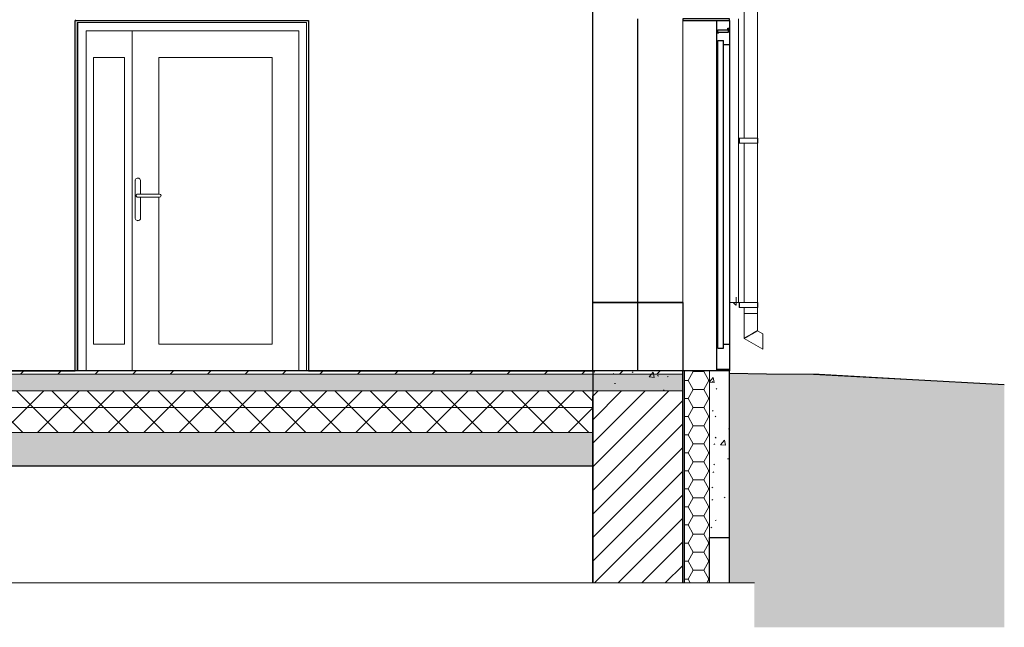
# Model space of a CAD drawing. Header units: millimetres. Extents: x -7937 to 93799, y -5691 to 12696.
# Tile 22 of 67: x 19187 to 25092, y -1538 to 2105. Entities that reach past the tile are written whole.
import ezdxf

# ---------------------------------------------------------------- set-up
doc = ezdxf.new("R2010")
doc.units = ezdxf.units.MM
for name, color, linetype, lineweight in [('A-DETL', 7, 'Continuous', 5), ('A-DETL-GENF', 7, 'Continuous', 9), ('A-DOOR', 7, 'Continuous', 9), ('A-FLOR-MCUT', 7, 'Continuous', 5), ('A-GENM', 7, 'Continuous', 9), ('C-TOPO', 7, 'Continuous', 9), ('Q-SPCQ', 7, 'Continuous', 9)]:
    doc.layers.add(name, color=color, linetype=linetype, lineweight=lineweight)
for name, color, linetype, lineweight, true_color in [('A-FLOR', 7, 'Continuous', 9, 0x7f7f7f), ('A-FLOR-PATT', 7, 'Continuous', 9, 0x7f7f7f), ('A-WALL', 7, 'Continuous', 9, 0x7f7f7f), ('A-WALL-PATT', 7, 'Continuous', 9, 0x7f7f7f), ('I-WALL', 7, 'Continuous', 9, 0x7f7f7f)]:
    doc.layers.add(name, color=color, linetype=linetype, lineweight=lineweight, true_color=true_color)
pattern_1 = [(50, (17977.13, 5949.5), (358.631, -31.376), [37.5, -412.5]), (355, (17977.13, 5949.5), (-69.376, 376.096), [30, -330]), (100.451, (18007.02, 5946.9), (289.257, 344.717), [31.87, -350.571]), (46.184, (17977.13, 6049.5), (533.62, -82.761), [56.25, -618.75]), (96.636, (18021.6, 6042.6), (467.328, 487.062), [47.805, -525.857]), (351.184, (17977.13, 6049.5), (467.333, 487.058), [45, -495]), (21, (18027.13, 6024.5), (298.454, -201.3095), [37.5, -412.5]), (326, (18027.13, 6024.5), (121.657, 362.575), [30, -330]), (71.451, (18052, 6007.72), (420.112, 161.262), [31.87, -350.571]), (37.5, (17977.13, 5949.5), (6.08, 166.447), [6.706, -319.294, 6.706, -328.294, -331.25]), (37.5, (17977.13, 5949.5), (6.08, 166.447), [-661, 6.706, -324.544]), (7.5, (17977.13, 5949.5), (131.5348, 197.206), [6.706, -184.294, 6.706, -311.794, -126.25]), (7.5, (17977.13, 5949.5), (131.5348, 197.206), [-509.5, 6.706, -119.544]), (327.5, (17865.63, 5949.5), (266.9112, -11.2774), [6.706, -118.294, 6.706, -383.294, -517.5]), (327.5, (17865.63, 5949.5), (266.9112, -11.2774), [-515, 6.706, -510.794]), (317.5, (17815.63, 5949.5), (291.593, 50.0525), [6.706, -155.794, 6.706, -252.294, -367.5]), (317.5, (17815.63, 5949.5), (291.593, 50.0525), [-421.5, 6.706, -360.794])]
pattern_2 = [(45, (17977.13, 5949.5), (-106.066, 106.066), []), (135, (17977.13, 5949.5), (-106.066, -106.066), [])]

# ---------------------------------------------------------------- blocks, each defined once
blk = doc.blocks.new('Doorset_ Entrance Door w Concealed Closer_ASSA ABLOY ES_ES08_Hardware 3D - VU-01-1650x2100 mm-6341776-KUNST LÕIGE 1-1')
at = {"layer": 'A-DOOR', "color": 250, "lineweight": 25, "true_color": 0x333333}
for p, q in [((2356.2, 2110), (2076.2, 2110)), ((2076.2, 2110), (2076.2, 2100)), ((2076.2, 2100), (2356.2, 2100)), ((2281.2, 2100), (2356.2, 2100)), ((2281.2, 0), (2281.2, 2100)), ((2356.2, 2100), (2356.2, 2110)), ((2356.2, 2100), (2356.2, 0)), ((2281.2, 2030), (2286.2, 2030)), ((2291.2, 2025), (2281.2, 2025)), ((2286.2, 2045), (2346.2, 2045)), ((2286.2, 2030), (2286.2, 2045)), ((2291.2, 2030), (2351.2, 2030)), ((2291.2, 2025), (2291.2, 2030)), ((2346.2, 2055), (2356.2, 2055)), ((2346.2, 2045), (2346.2, 2055)), ((2351.2, 2050), (2356.2, 2050)), ((2351.2, 2030), (2351.2, 2050)), ((2286.2, 1955), (2281.2, 1955)), ((2286.2, 1980), (2321.2, 1980)), ((2286.2, 135), (2286.2, 1980)), ((2321.2, 135), (2321.2, 1980)), ((2356.2, 1955), (2321.2, 1955)), ((2281.2, 160), (2286.2, 160)), ((2286.2, 135), (2321.2, 135)), ((2321.2, 160), (2356.2, 160)), ((2281.2, 10), (2356.2, 10)), ((2356.2, 0), (2281.2, 0))]:
    blk.add_line(p, q, dxfattribs=at)
at = {"layer": 'A-DOOR', "color": 250, "true_color": 0x333333}
for p, q in [((2076.2, 2100), (2356.2, 2100)), ((2076.2, 0), (2076.2, 2100)), ((2356.2, 2100), (2356.2, 0)), ((2076.2, 0), (2356.2, 0))]:
    blk.add_line(p, q, dxfattribs=at)
blk = doc.blocks.new('Kahepoolne uks laiendi ja klaasistusega - SU-10-1400x2100 mm-5598426-KUNST LÕIGE 1-1')
at = {"layer": 'A-DOOR', "color": 250, "true_color": 0x333333}
for p, q in [((-168.3, 2100), (-1568.2, 2100)), ((-1568.2, 2100), (-1568.2, 0)), ((-1556.2, 0), (-1556.2, 2088)), ((-1556.2, 2088), (-180.3, 2088)), ((-1556.2, 2088), (-1551.7, 2088)), ((-1552.8, 2088), (-1552.8, 0)), ((-180.3, 2088), (-1552.8, 2088)), ((-180.3, 2088), (-180.3, 0)), ((-168.3, 0), (-168.3, 2100)), ((-1502.8, 2038), (-1502.8, 0)), ((-1226.8, 2038), (-1502.8, 2038)), ((-1502.8, 0), (-1502.8, 2038)), ((-1502.8, 2038), (-226.9, 2038)), ((-226.9, 2038), (-1226.8, 2038)), ((-1226.8, 2038), (-1226.8, 0)), ((-1226.8, 0), (-1226.8, 2038)), ((-226.9, 0), (-226.9, 2038)), ((-226.9, 2038), (-226.9, 0)), ((-1457.8, 160), (-1457.8, 1878)), ((-1457.8, 1878), (-1271.8, 1878)), ((-1271.8, 1878), (-1457.7, 1878)), ((-1457.7, 1878), (-1457.7, 160)), ((-1271.8, 1878), (-1271.8, 160)), ((-1066.9, 1059), (-1066.9, 1878)), ((-1066.9, 1878), (-386.9, 1878)), ((-1066.7, 1878), (-1066.7, 1059)), ((-386.9, 1878), (-1066.7, 1878)), ((-386.9, 1878), (-386.9, 160)), ((-1066.9, 160), (-1066.9, 1040.4)), ((-1066.7, 1040.4), (-1066.7, 160)), ((-1271.8, 160), (-1457.8, 160)), ((-1457.7, 160), (-1271.8, 160)), ((-386.9, 160), (-1066.9, 160)), ((-1066.7, 160), (-386.9, 160)), ((-1568.2, 0), (-1556.2, 0)), ((-1556.2, 0), (-1551.7, 0)), ((-1552.8, 0), (-1502.8, 0)), ((-1502.8, 0), (-1226.8, 0)), ((-1226.8, 0), (-226.9, 0)), ((-226.9, 0), (-176.9, 0)), ((-180.3, 0), (-168.3, 0)), ((-168.3, 0), (-163.8, 0))]:
    blk.add_line(p, q, dxfattribs=at)
blk = doc.blocks.new('Marley_Alutec_Evolve_Deepflow_Gutter_System - Vihmaveesüsteem VVS-01-4762815-KUNST LÕIGE 1-1')
at = {"layer": 'Q-SPCQ', "color": 254, "true_color": 0xcccccc}
for p, q in [((2444.2, 5027.8), (2444.2, 4350.4)), ((2524.2, 343.9), (2524.2, 5027.8)), ((2415.2, 4350.4), (2417.2, 4350.4)), ((2417.2, 4350.4), (2415.2, 4350.4)), ((2415.2, 4350.4), (2444.2, 4350.4)), ((2415.2, 4335.4), (2415.2, 4350.4)), ((2415.2, 4350.4), (2415.2, 4335.4)), ((2415.2, 4320.4), (2415.2, 4350.4)), ((2415.2, 4320.4), (2415.2, 4335.4)), ((2415.2, 4335.4), (2415.2, 4320.4)), ((2444.2, 4320.4), (2415.2, 4320.4)), ((2415.2, 4320.4), (2417.2, 4320.4)), ((2417.2, 4320.4), (2415.2, 4320.4)), ((2417.2, 4350.4), (2484.2, 4350.4)), ((2417.2, 4350.4), (2417.2, 4335.4)), ((2417.2, 4320.4), (2417.2, 4350.4)), ((2417.2, 4335.4), (2417.2, 4320.4)), ((2484.2, 4320.4), (2417.2, 4320.4)), ((2444.2, 4320.4), (2444.2, 3365)), ((2454.4, 4350.4), (2451.2, 4350.4)), ((2451.2, 4320.4), (2454.4, 4320.4)), ((2462.3, 4350.4), (2458.1, 4350.4)), ((2458.1, 4320.4), (2462.3, 4320.4)), ((2471.7, 4350.4), (2466.8, 4350.4)), ((2466.8, 4320.4), (2471.7, 4320.4)), ((2482.7, 4350.4), (2476.7, 4350.4)), ((2476.7, 4320.4), (2482.7, 4320.4)), ((2484.2, 4350.4), (2524.3, 4350.4)), ((2524.3, 4320.4), (2484.2, 4320.4)), ((2492.3, 4350.4), (2487, 4350.4)), ((2487, 4320.4), (2492.3, 4320.4)), ((2502.1, 4350.4), (2497.2, 4350.4)), ((2497.2, 4320.4), (2502.1, 4320.4)), ((2510.7, 4350.4), (2506.5, 4350.4)), ((2506.5, 4320.4), (2510.7, 4320.4)), ((2517.5, 4350.4), (2513.4, 4350.4)), ((2513.4, 4320.4), (2517.5, 4320.4)), ((2521.2, 4350.4), (2519.1, 4350.4)), ((2519.1, 4320.4), (2521.2, 4320.4)), ((2525.7, 4320.4), (2525.7, 4350.4)), ((2415.2, 3365), (2417.2, 3365)), ((2417.2, 3365), (2415.2, 3365)), ((2415.2, 3365), (2444.2, 3365)), ((2415.2, 3350), (2415.2, 3365)), ((2415.2, 3365), (2415.2, 3350)), ((2415.2, 3335), (2415.2, 3365)), ((2415.2, 3335), (2415.2, 3350)), ((2415.2, 3350), (2415.2, 3335)), ((2444.2, 3335), (2415.2, 3335)), ((2415.2, 3335), (2417.2, 3335)), ((2417.2, 3335), (2415.2, 3335)), ((2417.2, 3365), (2484.2, 3365)), ((2417.2, 3365), (2417.2, 3350)), ((2417.2, 3335), (2417.2, 3365)), ((2417.2, 3350), (2417.2, 3335)), ((2484.2, 3335), (2417.2, 3335)), ((2444.2, 3335), (2444.2, 2379.6)), ((2454.4, 3365), (2451.2, 3365)), ((2451.2, 3335), (2454.4, 3335)), ((2462.3, 3365), (2458.1, 3365)), ((2458.1, 3335), (2462.3, 3335)), ((2471.7, 3365), (2466.8, 3365)), ((2466.8, 3335), (2471.7, 3335)), ((2482.7, 3365), (2476.7, 3365)), ((2476.7, 3335), (2482.7, 3335)), ((2484.2, 3365), (2524.3, 3365)), ((2524.3, 3335), (2484.2, 3335)), ((2492.3, 3365), (2487, 3365)), ((2487, 3335), (2492.3, 3335)), ((2502.1, 3365), (2497.2, 3365)), ((2497.2, 3335), (2502.1, 3335)), ((2510.7, 3365), (2506.5, 3365)), ((2506.5, 3335), (2510.7, 3335)), ((2517.5, 3365), (2513.4, 3365)), ((2513.4, 3335), (2517.5, 3335)), ((2521.2, 3365), (2519.1, 3365)), ((2519.1, 3335), (2521.2, 3335)), ((2525.7, 3335), (2525.7, 3365)), ((2415.2, 2379.6), (2417.2, 2379.6)), ((2417.2, 2379.6), (2415.2, 2379.6)), ((2415.2, 2379.6), (2444.2, 2379.6)), ((2415.2, 2364.6), (2415.2, 2379.6)), ((2415.2, 2379.6), (2415.2, 2364.6)), ((2415.2, 2349.6), (2415.2, 2379.6)), ((2415.2, 2349.6), (2415.2, 2364.6)), ((2415.2, 2364.6), (2415.2, 2349.6)), ((2417.2, 2379.6), (2484.2, 2379.6)), ((2417.2, 2379.6), (2417.2, 2364.6)), ((2417.2, 2349.6), (2417.2, 2379.6)), ((2417.2, 2364.6), (2417.2, 2349.6)), ((2454.4, 2379.6), (2451.2, 2379.6)), ((2462.3, 2379.6), (2458.1, 2379.6)), ((2471.7, 2379.6), (2466.8, 2379.6)), ((2482.7, 2379.6), (2476.7, 2379.6)), ((2484.2, 2379.6), (2524.3, 2379.6)), ((2492.3, 2379.6), (2487, 2379.6)), ((2502.1, 2379.6), (2497.2, 2379.6)), ((2510.7, 2379.6), (2506.5, 2379.6)), ((2517.5, 2379.6), (2513.4, 2379.6)), ((2521.2, 2379.6), (2519.1, 2379.6)), ((2525.7, 2349.6), (2525.7, 2379.6)), ((2444.2, 2349.6), (2415.2, 2349.6)), ((2415.2, 2349.6), (2417.2, 2349.6)), ((2417.2, 2349.6), (2415.2, 2349.6)), ((2484.2, 2349.6), (2417.2, 2349.6)), ((2444.2, 2349.6), (2444.2, 1394.3)), ((2451.2, 2349.6), (2454.4, 2349.6)), ((2458.1, 2349.6), (2462.3, 2349.6)), ((2466.8, 2349.6), (2471.7, 2349.6)), ((2476.7, 2349.6), (2482.7, 2349.6)), ((2524.3, 2349.6), (2484.2, 2349.6)), ((2487, 2349.6), (2492.3, 2349.6)), ((2497.2, 2349.6), (2502.1, 2349.6)), ((2506.5, 2349.6), (2510.7, 2349.6)), ((2513.4, 2349.6), (2517.5, 2349.6)), ((2519.1, 2349.6), (2521.2, 2349.6)), ((2415.2, 1394.3), (2417.2, 1394.3)), ((2417.2, 1394.3), (2415.2, 1394.3)), ((2415.2, 1394.3), (2444.3, 1394.3)), ((2415.2, 1379.3), (2415.2, 1394.3)), ((2415.2, 1394.3), (2415.2, 1379.3)), ((2415.2, 1364.3), (2415.2, 1394.3)), ((2415.2, 1364.3), (2415.2, 1379.3)), ((2415.2, 1379.3), (2415.2, 1364.3)), ((2444.3, 1364.3), (2415.2, 1364.3)), ((2415.2, 1364.3), (2417.2, 1364.3)), ((2417.2, 1364.3), (2415.2, 1364.3)), ((2417.2, 1394.3), (2484.2, 1394.3)), ((2417.2, 1394.3), (2417.2, 1379.3)), ((2417.2, 1364.3), (2417.2, 1394.3)), ((2417.2, 1379.3), (2417.2, 1364.3)), ((2484.2, 1364.3), (2417.2, 1364.3)), ((2444.2, 1364.3), (2444.2, 408.9)), ((2454.4, 1394.3), (2451.2, 1394.3)), ((2451.2, 1364.3), (2454.4, 1364.3)), ((2462.3, 1394.3), (2458.1, 1394.3)), ((2458.1, 1364.3), (2462.3, 1364.3)), ((2471.7, 1394.3), (2466.8, 1394.3)), ((2466.8, 1364.3), (2471.7, 1364.3)), ((2482.7, 1394.3), (2476.7, 1394.3)), ((2476.7, 1364.3), (2482.7, 1364.3)), ((2484.2, 1394.3), (2524.3, 1394.3)), ((2524.3, 1364.3), (2484.2, 1364.3)), ((2492.3, 1394.3), (2487, 1394.3)), ((2487, 1364.3), (2492.3, 1364.3)), ((2502.1, 1394.3), (2497.2, 1394.3)), ((2497.2, 1364.3), (2502.1, 1364.3)), ((2510.7, 1394.3), (2506.5, 1394.3)), ((2506.5, 1364.3), (2510.7, 1364.3)), ((2517.5, 1394.3), (2513.4, 1394.3)), ((2513.4, 1364.3), (2517.5, 1364.3)), ((2521.2, 1394.3), (2519.1, 1394.3)), ((2519.1, 1364.3), (2521.2, 1364.3)), ((2525.7, 1364.3), (2525.7, 1394.3)), ((2415.2, 408.9), (2417.2, 408.9)), ((2417.2, 408.9), (2415.2, 408.9)), ((2415.2, 408.9), (2444.2, 408.9)), ((2415.2, 393.9), (2415.2, 408.9)), ((2415.2, 408.9), (2415.2, 393.9)), ((2415.2, 378.9), (2415.2, 408.9)), ((2415.2, 378.9), (2415.2, 393.9)), ((2415.2, 393.9), (2415.2, 378.9)), ((2444.2, 378.9), (2415.2, 378.9)), ((2415.2, 378.9), (2417.2, 378.9)), ((2417.2, 378.9), (2415.2, 378.9)), ((2417.2, 408.9), (2484.2, 408.9)), ((2417.2, 408.9), (2417.2, 393.9)), ((2417.2, 378.9), (2417.2, 408.9)), ((2417.2, 393.9), (2417.2, 378.9)), ((2484.2, 378.9), (2417.2, 378.9)), ((2444.2, 378.9), (2444.2, 343.9)), ((2454.4, 408.9), (2451.2, 408.9)), ((2453, 378.9), (2454.4, 378.9)), ((2462.3, 408.9), (2458.1, 408.9)), ((2458.1, 378.9), (2462.3, 378.9)), ((2471.7, 408.9), (2466.8, 408.9)), ((2466.8, 378.9), (2471.7, 378.9)), ((2482.7, 408.9), (2476.7, 408.9)), ((2476.7, 378.9), (2482.7, 378.9)), ((2484.2, 408.9), (2524.3, 408.9)), ((2524.3, 378.9), (2484.2, 378.9)), ((2492.3, 408.9), (2487, 408.9)), ((2487, 378.9), (2492.3, 378.9)), ((2502.1, 408.9), (2497.2, 408.9)), ((2497.2, 378.9), (2502.1, 378.9)), ((2510.7, 408.9), (2506.5, 408.9)), ((2506.5, 378.9), (2510.7, 378.9)), ((2517.5, 408.9), (2513.4, 408.9)), ((2513.4, 378.9), (2517.5, 378.9)), ((2521.2, 408.9), (2519.1, 408.9)), ((2519.1, 378.9), (2521.2, 378.9)), ((2525.7, 378.9), (2525.7, 408.9)), ((2444.2, 343.9), (2444.2, 193.9)), ((2524.2, 343.9), (2444.2, 343.9)), ((2444.2, 343.9), (2512.5, 343.9)), ((2451.3, 343.9), (2446.2, 343.9)), ((2446.2, 343.9), (2451.3, 343.9)), ((2451.3, 343.9), (2451.3, 343.9)), ((2484.2, 343.9), (2452.1, 343.9)), ((2452.1, 343.9), (2484.2, 343.9)), ((2522.2, 343.9), (2452.1, 343.9)), ((2452.1, 343.9), (2522.2, 343.9)), ((2484.2, 343.9), (2484.2, 343.9)), ((2484.2, 343.9), (2513.2, 343.9)), ((2512.5, 343.9), (2484.2, 343.9)), ((2484.2, 343.9), (2484.2, 343.9)), ((2513.2, 343.9), (2524.2, 343.9)), ((2524.2, 240.1), (2524.2, 343.9)), ((2556, 221.7), (2524.2, 240.1)), ((2444.2, 193.9), (2556, 129.3))]:
    blk.add_line(p, q, dxfattribs=at)
at = {"layer": 'Q-SPCQ', "color": 254, "true_color": 0xcccccc, "flags": 128}
for points in [[(2556, 175.5), (2556, 186.6), (2556, 197), (2556, 206.2), (2556, 213.5), (2556, 218.7), (2556, 221.4), (2556, 218.7), (2556, 213.5), (2556, 206.2), (2556, 197), (2556, 186.6), (2556, 175.5)], [(2556, 175.5), (2556, 186), (2556, 195.9), (2556, 204.6), (2556, 211.6), (2556, 216.6), (2556, 219.1)], [(2556, 219.1), (2556, 216.6), (2556, 211.6), (2556, 204.6), (2556, 195.9), (2556, 186), (2556, 175.5)], [(2556, 175.5), (2556, 164.5), (2556, 154.1), (2556, 144.9), (2556, 137.5), (2556, 132.4), (2556, 129.7), (2556, 132.4), (2556, 137.5), (2556, 144.9), (2556, 154.1), (2556, 164.5), (2556, 175.5)], [(2556, 175.5), (2556, 165), (2556, 155.1), (2556, 146.4), (2556, 139.4), (2556, 134.5), (2556, 132)], [(2556, 132), (2556, 134.5), (2556, 139.4), (2556, 146.4), (2556, 155.1), (2556, 165), (2556, 175.5)]]:
    blk.add_lwpolyline(points, dxfattribs=at)
at = {"layer": 'Q-SPCQ', "color": 254, "true_color": 0xcccccc}
for points, knots in [([(2484.2, 217), (2487.7, 219.1), (2492.9, 222), (2499.6, 225.9), (2504.3, 228.6), (2508.6, 231.1), (2512.6, 233.4), (2516, 235.4), (2519.9, 237.6), (2523.3, 239.6), (2524.7, 240.4), (2523.3, 239.6), (2519.9, 237.6), (2516.2, 235.5), (2514.2, 234.3), (2513.2, 233.8)], [0, 0, 0, 0, 0.0833333, 0.125, 0.1666667, 0.2083333, 0.25, 0.2916667, 0.3333333, 0.4166667, 0.5, 0.5833333, 0.6666667, 0.7083333, 0.7414473, 0.7414473, 0.7414473, 0.7414473]), ([(2484.2, 217), (2487.5, 219), (2492.5, 221.8), (2498.8, 225.4), (2503.3, 228), (2507.4, 230.4), (2511.1, 232.6), (2514.4, 234.5), (2518.1, 236.6), (2521.3, 238.5), (2522.6, 239.2), (2521.3, 238.5), (2518.1, 236.6), (2514.4, 234.5), (2511.1, 232.6), (2507.4, 230.4), (2503.3, 228), (2498.8, 225.4), (2492.5, 221.8), (2487.5, 219), (2484.2, 217)], [0, 0, 0, 0, 0.083333, 0.125, 0.166667, 0.208333, 0.25, 0.291667, 0.333333, 0.416667, 0.5, 0.583333, 0.666667, 0.708333, 0.75, 0.791667, 0.833333, 0.875, 0.916667, 1, 1, 1, 1]), ([(2484.2, 217), (2480.7, 215), (2475.5, 212), (2468.8, 208.2), (2464.1, 205.4), (2459.8, 202.9), (2455.8, 200.6), (2452.4, 198.6), (2448.5, 196.4), (2445.1, 194.5), (2443.7, 193.7), (2445.1, 194.5), (2448.5, 196.4), (2452.4, 198.6), (2455.8, 200.6), (2459.8, 202.9), (2464.1, 205.4), (2468.8, 208.2), (2475.5, 212), (2480.7, 215), (2484.2, 217)], [0, 0, 0, 0, 0.083333, 0.125, 0.166667, 0.208333, 0.25, 0.291667, 0.333333, 0.416667, 0.5, 0.583333, 0.666667, 0.708333, 0.75, 0.791667, 0.833333, 0.875, 0.916667, 1, 1, 1, 1]), ([(2484.2, 217), (2480.9, 215.1), (2475.9, 212.2), (2469.6, 208.6), (2465.1, 206), (2461, 203.6), (2457.3, 201.5), (2454, 199.6), (2450.3, 197.4), (2447.1, 195.6), (2445.8, 194.8), (2447.1, 195.6), (2450.3, 197.4), (2454, 199.6), (2457.3, 201.5), (2461, 203.6), (2465.1, 206), (2469.6, 208.6), (2475.9, 212.2), (2480.9, 215.1), (2484.2, 217)], [0, 0, 0, 0, 0.083333, 0.125, 0.166667, 0.208333, 0.25, 0.291667, 0.333333, 0.416667, 0.5, 0.583333, 0.666667, 0.708333, 0.75, 0.791667, 0.833333, 0.875, 0.916667, 1, 1, 1, 1]), ([(2512.5, 233.3), (2511.3, 232.6), (2508.6, 231.1), (2504.3, 228.6), (2499.6, 225.9), (2492.9, 222), (2487.7, 219.1), (2484.2, 217)], [0.75, 0.75, 0.75, 0.75, 0.7916667, 0.8333333, 0.875, 0.9166667, 1, 1, 1, 1])]:
    blk.add_open_spline(points, degree=3, knots=knots, dxfattribs=at)
blk = doc.blocks.new('Architectural hardware_Handle _inside_ _ Knob _outside__ASSA ABLOY BE_N49674509200000 - Handle _inside_ _ Knob _outside__N49674509200000-5598427-KUNST LÕIGE 1-1')
at = {"layer": 'A-GENM', "color": 250, "true_color": 0x333333}
for p, q in [((-1208.5, 1138.5), (-1208.5, 916.5)), ((-1191.8, 1155), (-1192, 1155)), ((-1175.5, 1059.4), (-1175.5, 1138.5)), ((-1175.3, 1138.5), (-1175.3, 1059.4)), ((-1192, 1059.5), (-1192.2, 1059.5)), ((-1192.2, 1040.5), (-1192, 1040.5)), ((-1154.1, 1059.5), (-1179.9, 1059.5)), ((-1179.9, 1040.5), (-1154.1, 1040.5)), ((-1175.5, 916.5), (-1175.5, 1040.4)), ((-1175.3, 1040.4), (-1175.3, 916.5)), ((-1092.6, 1059.5), (-1141.6, 1059.5)), ((-1141.6, 1040.5), (-1092.6, 1040.5)), ((-1062.2, 1059.5), (-1062.3, 1059.5)), ((-1062.3, 1040.5), (-1062.2, 1040.5)), ((-1192, 900), (-1191.8, 900))]:
    blk.add_line(p, q, dxfattribs=at)
at = {"layer": 'A-GENM', "color": 250, "true_color": 0x333333, "flags": 128}
for points in [[(-1201.7, 1050), (-1201.7, 1050.4), (-1201.6, 1050.8), (-1201.6, 1051.1), (-1201.6, 1051.5), (-1201.5, 1051.9), (-1201.4, 1052.3), (-1201.3, 1052.6), (-1201.2, 1053), (-1201.1, 1053.3), (-1200.9, 1053.7), (-1200.8, 1054), (-1200.6, 1054.4), (-1200.4, 1054.7), (-1200.2, 1055), (-1200, 1055.4), (-1199.8, 1055.7), (-1199.6, 1056), (-1199.3, 1056.3), (-1199.1, 1056.5), (-1198.8, 1056.8), (-1198.5, 1057.1), (-1198.2, 1057.3), (-1197.9, 1057.6), (-1197.6, 1057.8), (-1197.3, 1058), (-1197, 1058.2), (-1196.7, 1058.4), (-1196.3, 1058.6), (-1196, 1058.7), (-1195.6, 1058.9), (-1195.3, 1059), (-1194.9, 1059.1), (-1194.5, 1059.2), (-1194.2, 1059.3), (-1193.8, 1059.4), (-1193.4, 1059.4), (-1193, 1059.5), (-1192.7, 1059.5), (-1192.3, 1059.5), (-1192.2, 1059.5)], [(-1192.2, 1040.5), (-1192.6, 1040.5), (-1192.9, 1040.5), (-1193.3, 1040.6), (-1193.7, 1040.6), (-1194.1, 1040.7), (-1194.4, 1040.8), (-1194.8, 1040.9), (-1195.2, 1041), (-1195.5, 1041.1), (-1195.9, 1041.2), (-1196.2, 1041.4), (-1196.6, 1041.6), (-1196.9, 1041.8), (-1197.2, 1042), (-1197.5, 1042.2), (-1197.9, 1042.4), (-1198.2, 1042.6), (-1198.4, 1042.9), (-1198.7, 1043.1), (-1199, 1043.4), (-1199.3, 1043.7), (-1199.5, 1043.9), (-1199.7, 1044.2), (-1200, 1044.6), (-1200.2, 1044.9), (-1200.4, 1045.2), (-1200.6, 1045.5), (-1200.7, 1045.9), (-1200.9, 1046.2), (-1201, 1046.6), (-1201.2, 1046.9), (-1201.3, 1047.3), (-1201.4, 1047.6), (-1201.5, 1048), (-1201.5, 1048.4), (-1201.6, 1048.8), (-1201.6, 1049.1), (-1201.7, 1049.5), (-1201.7, 1049.9), (-1201.7, 1050)], [(-1179.9, 1059.5), (-1180.8, 1059.5), (-1181.6, 1059.5), (-1182.4, 1059.5), (-1183.2, 1059.5), (-1183.9, 1059.5), (-1184.7, 1059.5), (-1185.4, 1059.5), (-1186, 1059.5), (-1186.7, 1059.5), (-1187.3, 1059.5), (-1187.9, 1059.5), (-1188.4, 1059.5), (-1188.9, 1059.5), (-1189.4, 1059.5), (-1189.8, 1059.5), (-1190.2, 1059.5), (-1190.6, 1059.5), (-1190.9, 1059.5), (-1191.2, 1059.5), (-1191.5, 1059.5), (-1191.7, 1059.5), (-1191.9, 1059.5), (-1192, 1059.5), (-1192.1, 1059.5), (-1192.2, 1059.5), (-1192.2, 1059.5)], [(-1192.2, 1040.5), (-1192.2, 1040.5), (-1192.1, 1040.5), (-1192, 1040.5), (-1191.9, 1040.5), (-1191.7, 1040.5), (-1191.5, 1040.5), (-1191.2, 1040.5), (-1190.9, 1040.5), (-1190.6, 1040.5), (-1190.2, 1040.5), (-1189.8, 1040.5), (-1189.4, 1040.5), (-1188.9, 1040.5), (-1188.4, 1040.5), (-1187.8, 1040.5), (-1187.2, 1040.5), (-1186.6, 1040.5), (-1186, 1040.5), (-1185.3, 1040.5), (-1184.6, 1040.5), (-1183.9, 1040.5), (-1183.1, 1040.5), (-1182.3, 1040.5), (-1181.5, 1040.5), (-1180.7, 1040.5), (-1179.9, 1040.5)], [(-1141.6, 1059.5), (-1142.6, 1059.5), (-1143.6, 1059.5), (-1144.6, 1059.5), (-1145.6, 1059.5), (-1146.6, 1059.5), (-1147.6, 1059.5), (-1148.5, 1059.5), (-1149.5, 1059.5), (-1150.4, 1059.5), (-1151.3, 1059.5), (-1152.2, 1059.5), (-1153.1, 1059.5), (-1154, 1059.5), (-1154.1, 1059.5)], [(-1154.1, 1040.5), (-1153.2, 1040.5), (-1152.3, 1040.5), (-1151.4, 1040.5), (-1150.5, 1040.5), (-1149.6, 1040.5), (-1148.6, 1040.5), (-1147.6, 1040.5), (-1146.7, 1040.5), (-1145.7, 1040.5), (-1144.7, 1040.5), (-1143.7, 1040.5), (-1142.7, 1040.5), (-1141.7, 1040.5), (-1141.6, 1040.5)], [(-1062.3, 1059.5), (-1062.3, 1059.5), (-1062.4, 1059.5), (-1062.5, 1059.5), (-1062.7, 1059.5), (-1063, 1059.5), (-1063.2, 1059.5), (-1063.5, 1059.5), (-1063.9, 1059.5), (-1064.3, 1059.5), (-1064.8, 1059.5), (-1065.3, 1059.5), (-1065.8, 1059.5), (-1066.4, 1059.5), (-1067, 1059.5), (-1067.7, 1059.5), (-1068.4, 1059.5), (-1069.2, 1059.5), (-1069.9, 1059.5), (-1070.8, 1059.5), (-1071.6, 1059.5), (-1072.5, 1059.5), (-1073.4, 1059.5), (-1074.4, 1059.5), (-1075.3, 1059.5), (-1076.4, 1059.5), (-1077.4, 1059.5), (-1078.4, 1059.5), (-1079.5, 1059.5), (-1080.6, 1059.5), (-1081.7, 1059.5), (-1082.8, 1059.5), (-1084, 1059.5), (-1085.2, 1059.5), (-1086.3, 1059.5), (-1087.5, 1059.5), (-1088.7, 1059.5), (-1089.9, 1059.5), (-1091.1, 1059.5), (-1092.3, 1059.5), (-1092.6, 1059.5)], [(-1092.6, 1040.5), (-1091.4, 1040.5), (-1090.2, 1040.5), (-1089, 1040.5), (-1087.8, 1040.5), (-1086.6, 1040.5), (-1085.5, 1040.5), (-1084.3, 1040.5), (-1083.2, 1040.5), (-1082, 1040.5), (-1080.9, 1040.5), (-1079.8, 1040.5), (-1078.7, 1040.5), (-1077.7, 1040.5), (-1076.6, 1040.5), (-1075.6, 1040.5), (-1074.6, 1040.5), (-1073.7, 1040.5), (-1072.7, 1040.5), (-1071.9, 1040.5), (-1071, 1040.5), (-1070.2, 1040.5), (-1069.4, 1040.5), (-1068.6, 1040.5), (-1067.9, 1040.5), (-1067.2, 1040.5), (-1066.6, 1040.5), (-1066, 1040.5), (-1065.4, 1040.5), (-1064.9, 1040.5), (-1064.4, 1040.5), (-1064, 1040.5), (-1063.6, 1040.5), (-1063.3, 1040.5), (-1063, 1040.5), (-1062.8, 1040.5), (-1062.6, 1040.5), (-1062.4, 1040.5), (-1062.3, 1040.5), (-1062.3, 1040.5), (-1062.3, 1040.5)]]:
    blk.add_lwpolyline(points, dxfattribs=at)
at = {"layer": 'A-GENM', "color": 250, "true_color": 0x333333}
for centre, major_axis, start_param, end_param in [((-1192, 1138.5), (0, 16.5), 4.712389, 7.853982), ((-1191.8, 1138.5), (0, 16.5), 1.123829, 1.494165), ((-1191.8, 1138.5), (0, 16.5), 5.320631, 6.544985), ((-1191.8, 1138.5), (0, 16.5), 4.712389, 5.235988), ((-1192, 1050), (0, 9.5), 1.089285, 1.570796), ((-1192, 1050), (0, 9.5), 1.570796, 2.052308), ((-1192, 1050), (0, 9.5), 6.074175, 6.753092), ((-1192, 1050), (0, 9.5), 2.700796, 3.141593), ((-1062.2, 1050), (0, 9.5), 4.712389, 6.283185), ((-1062.2, 1050), (0, 9.5), 3.141593, 4.712389), ((-1192, 916.5), (0, 16.5), 1.570796, 4.712389), ((-1191.8, 916.5), (0, 16.5), 2.879793, 4.712389)]:
    blk.add_ellipse(centre, major_axis=major_axis, ratio=0.999943, start_param=start_param, end_param=end_param, dxfattribs=at)
blk = doc.blocks.new('0_CMN_break_line - m1_100-6922026-KUNST LÕIGE 1-1')
at = {"layer": 'A-DETL-GENF'}
blk.add_line((2506.2, -1272.2), (-4206.3, -1272.2), dxfattribs=at)

msp = doc.modelspace()

# ---------------------------------------------------------------- hatches: boundary and pattern name
at = {"layer": 'A-DETL-GENF', "lineweight": 5, "true_color": 0xc0c0c0}
h = msp.add_hatch(dxfattribs=at)
h.set_pattern_fill('FP_43', color=9, style=0, pattern_type=2)
h.set_pattern_definition([(45, (17977.13, 5949.5), (-70.7107, 70.7107), [])])
h.paths.add_polyline_path([(23164, -1272.2), (23164, -120), (22624, -120), (22624, -1272.2), (23144.4, -1272.2)], flags=0)
at = {"layer": 'A-FLOR-PATT', "lineweight": 5, "true_color": 0x333333}
h = msp.add_hatch(dxfattribs=at)
h.set_pattern_fill('FP_36', color=250, style=0, pattern_type=2)
h.set_pattern_definition([(45, (17977.13, 5949.5), (-112.2532, 112.2532), [])])
h.paths.add_polyline_path([(23144.4, -20), (23164, -20), (23164, 0), (14984.1, 0), (14984.1, -20), (21196.4, -20)], flags=0)
h.paths.add_polyline_path([(11456.4, -20), (14704, -19.9), (14704, 0), (11044, 0), (11044, -20)], flags=0)
h = msp.add_hatch(dxfattribs=at)
h.set_pattern_fill('FP_37', color=250, style=0, pattern_type=2)
h.set_pattern_definition(pattern_1)
h.paths.add_polyline_path([(21196.4, -120), (23164, -120), (23164, -20), (14984.1, -20), (14984.1, -120), (20222.4, -120)], flags=0)
h.paths.add_polyline_path([(14378.4, -120), (14704, -120), (14704, -20), (11044, -20), (11044, -120), (13404.4, -120)], flags=0)
h = msp.add_hatch(dxfattribs=at)
h.set_pattern_fill('FP_38', color=250, style=0, pattern_type=2)
h.set_pattern_definition(pattern_2)
h.paths.add_polyline_path([(15352.4, -220), (22624, -220), (22624, -120), (14984.1, -120), (14984.1, -220)], flags=0)
h.paths.add_polyline_path([(11044, -220), (14704, -220), (14704, -120), (11044, -120)], flags=0)
h = msp.add_hatch(dxfattribs=at)
h.set_pattern_fill('FP_38', color=250, style=0, pattern_type=2)
h.set_pattern_definition(pattern_2)
h.paths.add_polyline_path([(21196.4, -370), (22624, -370), (22624, -220), (14984.1, -220), (14984.1, -370), (20222.4, -370)], flags=0)
h.paths.add_polyline_path([(11456.4, -370), (14704, -370), (14704, -220), (11044, -220), (11044, -370)], flags=0)
h = msp.add_hatch(dxfattribs=at)
h.set_pattern_fill('FP_35', color=250, style=0, pattern_type=2)
h.set_pattern_definition([(45, (18370.4, 6195.3), (0, 762), [34.76, -1042.87]), (296.565, (18395, 6219.9), (0.0007, 762), [54.964, -1648.92]), (153.435, (18419.6, 6170.7), (-0.0007, 762), [54.96, -1648.92]), (153.435, (19181.6, 6170.7), (-0.0007, 762), [54.96, -1648.92]), (296.565, (18149.2, 6293.63), (0.0007, 762), [54.964, -1648.92]), (71.565, (18173.78, 6244.47), (0.0004, 762.0004), [77.73, -2331.925]), (206.565, (18198.36, 6318.2), (0.001, 762), [54.96, -1648.92]), (206.565, (18960.36, 6318.2), (0.001, 762), [54.96, -1648.92]), (315, (18296.7, 6416.53), (0, 762), [34.76, -1042.87]), (63.435, (18321.26, 6391.95), (-0.0007, 762), [54.964, -1648.92]), (206.565, (18345.84, 6441.1), (0.001, 762), [54.96, -1648.92]), (206.565, (19107.84, 6441.1), (0.001, 762), [54.96, -1648.92]), (63.435, (18222.94, 5974.08), (-0.0007, 762), [54.964, -1648.92]), (288.435, (18247.52, 6023.24), (-0.0004, 762.0004), [77.73, -2331.925]), (153.435, (18272.1, 5949.5), (-0.0007, 762), [54.96, -1648.92]), (153.435, (19034.1, 5949.5), (-0.0007, 762), [54.96, -1648.92]), (206.565, (18591.65, 6539.44), (0.001, 762), [54.96, -1648.92]), (206.565, (19353.65, 6539.44), (0.001, 762), [54.96, -1648.92]), (153.435, (18542.5, 6514.85), (-0.0007, 762), [54.96, -1648.92]), (153.435, (19304.5, 6514.85), (-0.0007, 762), [54.96, -1648.92]), (18.435, (18493.3, 6539.4), (-0.0004, 762), [77.73, -2331.93]), (18.435, (19255.3, 6539.4), (-0.0004, 762), [77.73, -2331.93]), (18.435, (20017.3, 6539.4), (-0.0004, 762), [77.73, -2331.93]), (315, (18567.07, 6564), (0, 762), [34.76, -1042.87]), (26.565, (18222.94, 6613.2), (0.0007, 762), [54.96, -1648.92]), (26.565, (18984.94, 6613.2), (0.0007, 762), [54.96, -1648.92]), (303.69, (18272.1, 6637.76), (0.001, 762), [88.63, -2658.8]), (303.69, (19034.1, 6637.76), (0.001, 762), [88.63, -2658.8]), (153.435, (18321.26, 6564), (-0.0007, 762), [109.93, -1593.96]), (153.435, (19083.26, 6564), (-0.0007, 762), [109.93, -1593.96]), (116.565, (18591.65, 6023.24), (0.0007, 762), [54.964, -1648.92]), (236.31, (18567.07, 6072.4), (-0.001, 762), [88.63, -2658.8]), (236.31, (19329.07, 6072.4), (-0.001, 762), [88.63, -2658.8]), (18.435, (18517.9, 5998.66), (-0.0004, 762), [77.73, -2331.93]), (18.435, (19279.9, 5998.66), (-0.0004, 762), [77.73, -2331.93]), (18.435, (20041.9, 5998.66), (-0.0004, 762), [77.73, -2331.93]), (225, (18690, 6318.2), (-6e-14, 762), [69.525, -1008.106]), (90, (18640.8, 6269.05), (-762, 5e-14), [73.74, -688.26]), (333.435, (18640.8, 6342.8), (-0.0007, 762), [54.96, -1648.92]), (333.435, (19402.8, 6342.8), (-0.0007, 762), [54.96, -1648.92]), (116.565, (18026.3, 6490.27), (0.0007, 762), [54.964, -1648.92]), (333.435, (18001.7, 6539.44), (-0.0007, 762), [54.96, -1648.92]), (333.435, (18763.7, 6539.44), (-0.0007, 762), [54.96, -1648.92]), (225, (18050.9, 6514.85), (-6e-14, 762), [34.76, -1042.87]), (135, (18050.9, 5998.66), (6e-14, 762), [34.76, -1042.87]), (26.565, (18026.3, 6023.24), (0.0007, 762), [54.96, -1648.92]), (26.565, (18788.3, 6023.24), (0.0007, 762), [54.96, -1648.92]), (243.435, (18075.46, 6047.82), (-0.0007, 762), [54.964, -1648.92]), (0, (18075.46, 6588.6), (0, 762), [3.353, -758.647]), (0, (18173.8, 6441.1), (0, 762), [3.353, -758.647]), (0, (18345.84, 6318.2), (0, 762), [3.353, -758.647]), (0, (18419.6, 6465.7), (0, 762), [3.353, -758.647]), (0, (18345.84, 6564), (0, 762), [3.353, -758.647]), (0, (18690, 6465.7), (0, 762), [3.353, -758.647]), (0, (18690, 6121.6), (0, 762), [3.353, -758.647]), (0, (18616.2, 6097), (0, 762), [3.353, -758.647]), (0, (18173.8, 6121.6), (0, 762), [3.353, -758.647]), (0, (18026.3, 6293.6), (0, 762), [3.353, -758.647]), (0, (18542.5, 6637.76), (0, 762), [3.353, -758.647]), (0, (18173.8, 6686.9), (0, 762), [3.353, -758.647]), (0, (18591.65, 6441.1), (0, 762), [3.353, -758.647]), (0, (18419.6, 6097), (0, 762), [3.353, -758.647]), (0, (18468.75, 6219.9), (0, 762), [3.353, -758.647]), (0, (18395, 5974.1), (0, 762), [3.353, -758.647]), (0, (18591.65, 5949.5), (0, 762), [3.353, -758.647]), (0, (18665.4, 6564), (0, 762), [3.353, -758.647]), (0, (18665.4, 6367.4), (0, 762), [3.353, -758.647]), (0, (18050.9, 6121.6), (0, 762), [3.353, -758.647]), (0, (18149.2, 5998.66), (0, 762), [3.353, -758.647]), (0, (18075.46, 5949.5), (0, 762), [3.353, -758.647]), (0, (18665.4, 6195.3), (0, 762), [3.353, -758.647]), (0, (18100, 6441.1), (0, 762), [3.353, -758.647]), (0, (18198.36, 6564), (0, 762), [3.353, -758.647]), (0, (18272.1, 6195.3), (0, 762), [3.353, -758.647]), (0, (18345.84, 6072.4), (0, 762), [3.353, -758.647]), (0, (18124.6, 6219.9), (0, 762), [3.353, -758.647]), (0, (18591.65, 6219.9), (0, 762), [3.353, -758.647]), (0, (18444.2, 6637.76), (0, 762), [3.353, -758.647]), (0, (18640.8, 6686.9), (0, 762), [3.353, -758.647]), (0, (18395, 6686.9), (0, 762), [3.353, -758.647]), (0, (18665.4, 5998.66), (0, 762), [3.353, -758.647]), (0, (18321.3, 6121.6), (0, 762), [3.353, -758.647]), (0, (18075.46, 6416.5), (0, 762), [3.353, -758.647]), (0, (18419.6, 6367.4), (0, 762), [3.353, -758.647]), (0, (18247.5, 6342.8), (0, 762), [3.353, -758.647]), (0, (18542.5, 6146.15), (0, 762), [3.353, -758.647]), (0, (18272.1, 6514.85), (0, 762), [3.353, -758.647]), (0, (18149.2, 6637.76), (0, 762), [3.353, -758.647]), (0, (18001.7, 6613.2), (0, 762), [3.353, -758.647]), (0, (18050.9, 6686.9), (0, 762), [3.353, -758.647]), (0, (18001.7, 6416.5), (0, 762), [3.353, -758.647]), (0, (18075.46, 6244.5), (0, 762), [3.353, -758.647]), (0, (18247.5, 6072.4), (0, 762), [3.353, -758.647]), (0, (18468.75, 6564), (0, 762), [3.353, -758.647]), (0, (18517.9, 6293.6), (0, 762), [3.353, -758.647]), (0, (18517.9, 6416.5), (0, 762), [3.353, -758.647]), (0, (18591.65, 6318.2), (0, 762), [3.353, -758.647]), (0, (18468.75, 6023.24), (0, 762), [3.353, -758.647]), (0, (18321.3, 5974.1), (0, 762), [3.353, -758.647]), (0, (18247.5, 6269.05), (0, 762), [3.353, -758.647]), (0, (18100, 6146.15), (0, 762), [3.353, -758.647]), (0, (18001.7, 6195.3), (0, 762), [3.353, -758.647]), (0, (18001.7, 5974.1), (0, 762), [3.353, -758.647]), (0, (18640.8, 6490.3), (0, 762), [3.353, -758.647]), (0, (18665.4, 6047.8), (0, 762), [3.353, -758.647]), (0, (18714.55, 5949.5), (0, 762), [3.353, -758.647]), (0, (18050.9, 6342.8), (0, 762), [3.353, -758.647])])
h.paths.add_polyline_path([(21196.4, -570), (22624, -570), (22624, -370), (14984.1, -370), (14984.1, -570), (20222.4, -570)], flags=0)
h.paths.add_polyline_path([(11456.4, -570), (14704, -570), (14704, -370), (11044, -370), (11044, -570)], flags=0)
at = {"layer": 'A-WALL-PATT', "lineweight": 5, "true_color": 0x333333}
h = msp.add_hatch(dxfattribs=at)
h.set_pattern_fill('FP_37', color=250, style=0, pattern_type=2)
h.set_pattern_definition(pattern_1)
h.paths.add_polyline_path([(22624, -120), (23164, -120), (23164, 0), (22624, 0)], flags=0)
h = msp.add_hatch(dxfattribs=at)
h.set_pattern_fill('FP_41', color=250, style=0, pattern_type=2)
h.set_pattern_definition([(0, (17977.135, 5949.5), (93.75, 54.127), [62.5, -125]), (120, (17977.135, 5949.5), (-93.75036, 54.12638), [62.5, -125]), (60, (17977.135, 5949.5), (-0.00036, 108.25338), [0, -125, 62.5, 0])])
h.paths.add_polyline_path([(23324, -1272.2), (23324, 0), (23174, 0), (23174, -1272.2), (23265.7, -1272.2)], flags=0)
h = msp.add_hatch(dxfattribs=at)
h.set_pattern_fill('FP_37', color=250, style=0, pattern_type=2)
h.set_pattern_definition(pattern_1)
h.paths.add_polyline_path([(23324, -1000), (23444, -1000), (23444, 0), (23324, 0), (23324, -678.5)], flags=0)
at = {"layer": 'C-TOPO', "true_color": 0xdedede}
msp.add_hatch(color=254, dxfattribs=at).paths.add_polyline_path([(24229.1, -1538), (25092.4, -1538), (25092.4, -83), (24506.4, -49.5), (23947.7, -20), (23631.4, -18), (23444, -14.3), (23444, -1272.2), (23594, -1272.2), (23594, -1538), (24118.4, -1538)], flags=0)

# ---------------------------------------------------------------- linework, layer by layer
at = {"layer": 'A-DETL', "color": 8, "true_color": 0x808080}
for p, q in [((23164, -120), (22624, -120)), ((22624, -120), (22624, -1272.2)), ((23164, -1272.2), (23164, -120)), ((22624, -1272.2), (23164, -1272.2))]:
    msp.add_line(p, q, dxfattribs=at)
at = {"layer": 'A-FLOR', "color": 250, "lineweight": 25, "true_color": 0x333333}
for p, q in [((23164, 0), (14984, 0)), ((23164, -150), (23164, 0)), ((14984.1, -570), (22624, -570))]:
    msp.add_line(p, q, dxfattribs=at)
at = {"layer": 'A-FLOR', "color": 250, "true_color": 0x333333}
for p, q in [((22624, -220), (22624, -150)), ((22624, -370), (22624, -220)), ((22624, -570), (22624, -370))]:
    msp.add_line(p, q, dxfattribs=at)
at = {"layer": 'A-FLOR-MCUT', "color": 250, "true_color": 0x333333}
for p, q in [((23164, -20), (14984.1, -20)), ((23164, -120), (14984.1, -120)), ((22624, -220), (14984.1, -220)), ((22624, -370), (14984.1, -370))]:
    msp.add_line(p, q, dxfattribs=at)
at = {"layer": 'A-WALL', "color": 253, "lineweight": 25, "true_color": 0x9d9d9d}
for p, q in [((22624, 1960), (22624, 2110)), ((22894, 410), (22894, 2110)), ((22624, 410), (22624, 1960)), ((23164, 410), (22624, 410)), ((22624, 410), (23164, 410)), ((22624, 0), (22624, 410)), ((22894, 0), (22894, 410)), ((23164, 410), (23164, 0)), ((22624, -150), (22624, -220)), ((22624, -220), (22624, -370)), ((22624, -370), (22624, -570))]:
    msp.add_line(p, q, dxfattribs=at)
at = {"layer": 'A-WALL', "color": 250, "true_color": 0x333333}
for p, q in [((23499, 2110), (23499, 410)), ((23484, 397), (23484, 442.2)), ((23484, 442.2), (23485, 442.2)), ((23485, 442.2), (23485, 396.7)), ((23164, 0), (23164, 390)), ((23499, 410), (23444, 410)), ((23444, 409.8), (23466.3, 409.8)), ((23465.9, 408.8), (23444, 408.8)), ((23444, 390), (23444, 0)), ((23480.1, 394.6), (23465.9, 408.8)), ((23466.3, 409.8), (23480.6, 395.6)), ((23164, 0), (23444, 0))]:
    msp.add_line(p, q, dxfattribs=at)
at = {"layer": 'A-WALL', "color": 250, "lineweight": 25, "true_color": 0x333333}
for p, q in [((23164, 0), (22624, 0)), ((22624, 0), (22624, -150)), ((23164, -150), (23164, 0)), ((23164, 0), (23164, -1272.2)), ((23444, 0), (23164, 0)), ((23444, -1000), (23444, 0)), ((23324, -1272.2), (23324, -1000)), ((23324, -1000), (23444, -1000))]:
    msp.add_line(p, q, dxfattribs=at)
at = {"layer": 'A-WALL', "color": 250, "lineweight": 5, "true_color": 0x333333}
for p, q in [((23174, -1272.2), (23174, 0)), ((23324, -1000), (23324, 0))]:
    msp.add_line(p, q, dxfattribs=at)
at = {"layer": 'A-WALL', "color": 253, "lineweight": 25, "true_color": 0x9e9e9e}
for p, q in [((23164, -1272.2), (23164, -150)), ((22624, -570), (22624, -1272.2))]:
    msp.add_line(p, q, dxfattribs=at)
at = {"layer": 'A-WALL', "color": 250, "true_color": 0x333333}
for centre, radius in [((23482.1, 396.7), 2.87), ((23482, 397), 2)]:
    msp.add_arc(centre, radius, 225, 0, dxfattribs=at)
at = {"layer": 'C-TOPO', "color": 250, "lineweight": 25, "true_color": 0x333333}
for p, q in [((23444, -14.3), (23666.3, -18.7)), ((23666.3, -18.7), (23947.7, -20)), ((23947.7, -20), (24506.4, -49.5)), ((24506.4, -49.5), (25092.4, -83))]:
    msp.add_line(p, q, dxfattribs=at)
at = {"layer": 'C-TOPO', "color": 250, "true_color": 0x333333}
for p, q in [((23444, -14.3), (23444, -17.4)), ((23444, -14.3), (23666.3, -18.7)), ((23444, -869.5), (23444, -14.3)), ((23444, -17.4), (23444, -14.3)), ((23444, -17.4), (23444, -18.7)), ((23444, -17.4), (23444, -18.7)), ((23444, -19.7), (23444, -107.1)), ((23444, -107.1), (23444, -19.7)), ((23638.9, -18.5), (23666.3, -18.7)), ((23652.7, -18.4), (23982.9, -20)), ((23666.3, -18.7), (23947.7, -20)), ((23947.7, -20), (24506.4, -49.5)), ((23982.9, -20), (24506.4, -49.5)), ((24506.4, -49.5), (25092.4, -83)), ((23444, -1272.2), (23444, -869.5))]:
    msp.add_line(p, q, dxfattribs=at)
at = {"layer": 'C-TOPO', "color": 250, "lineweight": 25, "true_color": 0x333333, "flags": 128}
msp.add_lwpolyline([(23444, -1272.2), (23444, -869.5), (23444, -14.3)], dxfattribs=at)
at = {"layer": 'I-WALL', "color": 253, "lineweight": 25, "true_color": 0x9d9d9d}
for p, q in [((22624, 0), (22624, 3920)), ((19519.6, 0), (19519.6, 2100)), ((19519.6, 2100), (20919.5, 2100)), ((19524.1, 2100), (19519.6, 2100)), ((20919.5, 2100), (20919.5, 0)), ((16470.5, 0), (19519.6, 0)), ((19524.1, 0), (19519.6, 0)), ((20919.5, 0), (22624, 0)), ((22624, 0), (15992.9, 0)), ((22624, -1272.2), (22624, -150))]:
    msp.add_line(p, q, dxfattribs=at)

# ---------------------------------------------------------------- block references
at = {"layer": 'A-DETL-GENF'}
msp.add_blockref('0_CMN_break_line - m1_100-6922026-KUNST LÕIGE 1-1', (21087.8, 0), dxfattribs=at)
at = {"layer": 'A-DOOR', "color": 250, "true_color": 0x333333}
for name in ['Kahepoolne uks laiendi ja klaasistusega - SU-10-1400x2100 mm-5598426-KUNST LÕIGE 1-1', 'Doorset_ Entrance Door w Concealed Closer_ASSA ABLOY ES_ES08_Hardware 3D - VU-01-1650x2100 mm-6341776-KUNST LÕIGE 1-1']:
    msp.add_blockref(name, (21087.8, 0), dxfattribs=at)
at = {"layer": 'A-GENM', "color": 250, "true_color": 0x333333}
msp.add_blockref('Architectural hardware_Handle _inside_ _ Knob _outside__ASSA ABLOY BE_N49674509200000 - Handle _inside_ _ Knob _outside__N49674509200000-5598427-KUNST LÕIGE 1-1', (21087.8, 0), dxfattribs=at)
at = {"layer": 'Q-SPCQ', "color": 254, "true_color": 0xcccccc}
msp.add_blockref('Marley_Alutec_Evolve_Deepflow_Gutter_System - Vihmaveesüsteem VVS-01-4762815-KUNST LÕIGE 1-1', (21087.8, 0), dxfattribs=at)

doc.saveas('drawing.dxf')
